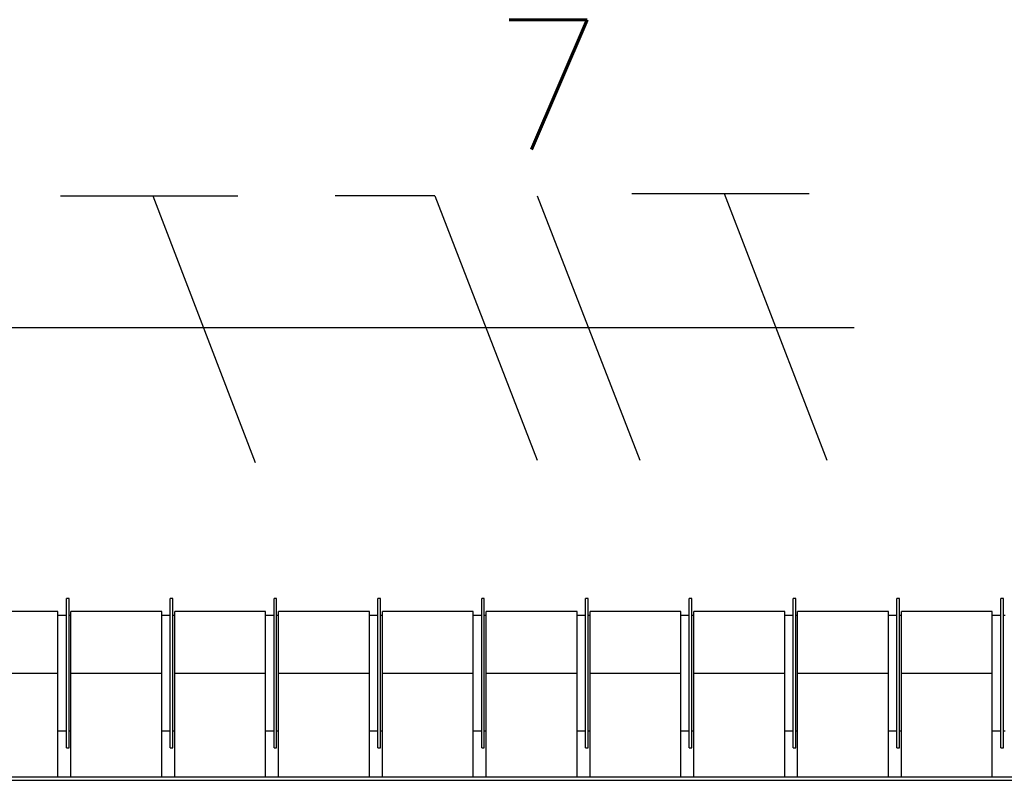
# Model space of a CAD drawing. Extents: x -118.2 to -44.5, y -40.2 to 1.8.
# Tile 10 of 56: x -87.472 to -86.713, y -21.743 to -21.157. Entities that reach past the tile are written whole.
import ezdxf
from ezdxf.enums import TextEntityAlignment as Align

# ---------------------------------------------------------------- set-up
doc = ezdxf.new("R2010")
doc.units = 0
doc.header["$MEASUREMENT"] = 0
for name, color, linetype in [('CIRCUITOS', 2, 'Continuous'), ('LINHA', 40, 'Continuous'), ('PAREDES', 8, 'Continuous')]:
    doc.layers.add(name, color=color, linetype=linetype)
doc.styles.add('ROMANS', font='romans')

# ---------------------------------------------------------------- blocks, each defined once
blk = doc.blocks.new('LS-09')
for p, q in [((-158.31888, 54.76774), (-158.32088, 54.76774)), ((-158.32088, 54.76268), (-158.32088, 54.76774)), ((-158.31888, 54.76268), (-158.31888, 54.76774)), ((-158.23888, 54.76774), (-158.24088, 54.76774)), ((-158.24088, 54.76268), (-158.24088, 54.76774)), ((-158.23888, 54.76268), (-158.23888, 54.76774)), ((-158.15888, 54.76774), (-158.16088, 54.76774)), ((-158.16088, 54.76268), (-158.16088, 54.76774)), ((-158.15888, 54.76268), (-158.15888, 54.76774)), ((-158.07888, 54.76774), (-158.08088, 54.76774)), ((-158.08088, 54.76268), (-158.08088, 54.76774)), ((-158.07888, 54.76268), (-158.07888, 54.76774)), ((-157.99888, 54.76774), (-158.00088, 54.76774)), ((-158.00088, 54.76268), (-158.00088, 54.76774)), ((-157.99888, 54.76268), (-157.99888, 54.76774)), ((-157.91888, 54.76774), (-157.92088, 54.76774)), ((-157.92088, 54.76268), (-157.92088, 54.76774)), ((-157.91888, 54.76268), (-157.91888, 54.76774)), ((-157.83888, 54.76774), (-157.84088, 54.76774)), ((-157.84088, 54.76268), (-157.84088, 54.76774)), ((-157.83888, 54.76268), (-157.83888, 54.76774)), ((-157.75888, 54.76774), (-157.76088, 54.76774)), ((-157.76088, 54.76268), (-157.76088, 54.76774)), ((-157.75888, 54.76268), (-157.75888, 54.76774)), ((-157.67888, 54.76774), (-157.68088, 54.76774)), ((-157.68088, 54.76268), (-157.68088, 54.76774)), ((-157.67888, 54.76268), (-157.67888, 54.76774)), ((-157.59888, 54.76774), (-157.60088, 54.76774)), ((-157.60088, 54.76268), (-157.60088, 54.76774)), ((-157.59888, 54.76268), (-157.59888, 54.76774)), ((-158.32088, 54.65274), (-158.32088, 54.76268)), ((-158.31888, 54.65274), (-158.31888, 54.76268)), ((-158.24088, 54.65274), (-158.24088, 54.76268)), ((-158.23888, 54.65274), (-158.23888, 54.76268)), ((-158.16088, 54.65274), (-158.16088, 54.76268)), ((-158.15888, 54.65274), (-158.15888, 54.76268)), ((-158.08088, 54.65274), (-158.08088, 54.76268)), ((-158.07888, 54.65274), (-158.07888, 54.76268)), ((-158.00088, 54.65274), (-158.00088, 54.76268)), ((-157.99888, 54.65274), (-157.99888, 54.76268)), ((-157.92088, 54.65274), (-157.92088, 54.76268)), ((-157.91888, 54.65274), (-157.91888, 54.76268)), ((-157.84088, 54.65274), (-157.84088, 54.76268)), ((-157.83888, 54.65274), (-157.83888, 54.76268)), ((-157.76088, 54.65274), (-157.76088, 54.76268)), ((-157.75888, 54.65274), (-157.75888, 54.76268)), ((-157.68088, 54.65274), (-157.68088, 54.76268)), ((-157.67888, 54.65274), (-157.67888, 54.76268)), ((-157.60088, 54.65274), (-157.60088, 54.76268)), ((-157.59888, 54.65274), (-157.59888, 54.76268)), ((-158.32738, 54.75769), (-158.39738, 54.75769)), ((-158.32738, 54.71024), (-158.32738, 54.75769)), ((-158.32088, 54.75469), (-158.32738, 54.75469)), ((-158.31738, 54.75469), (-158.31888, 54.75469)), ((-158.24738, 54.75769), (-158.31738, 54.75769)), ((-158.31738, 54.71024), (-158.31738, 54.75769)), ((-158.24738, 54.71024), (-158.24738, 54.75769)), ((-158.24088, 54.75469), (-158.24738, 54.75469)), ((-158.23738, 54.75469), (-158.23888, 54.75469)), ((-158.16738, 54.75769), (-158.23738, 54.75769)), ((-158.23738, 54.71024), (-158.23738, 54.75769)), ((-158.16738, 54.71024), (-158.16738, 54.75769)), ((-158.16088, 54.75469), (-158.16738, 54.75469)), ((-158.15738, 54.75469), (-158.15888, 54.75469)), ((-158.08738, 54.75769), (-158.15738, 54.75769)), ((-158.15738, 54.71024), (-158.15738, 54.75769)), ((-158.08738, 54.71024), (-158.08738, 54.75769)), ((-158.08088, 54.75469), (-158.08738, 54.75469)), ((-158.07738, 54.75469), (-158.07888, 54.75469)), ((-158.00738, 54.75769), (-158.07738, 54.75769)), ((-158.07738, 54.71024), (-158.07738, 54.75769)), ((-158.00738, 54.71024), (-158.00738, 54.75769)), ((-158.00088, 54.75469), (-158.00738, 54.75469)), ((-157.99738, 54.75469), (-157.99888, 54.75469)), ((-157.92738, 54.75769), (-157.99738, 54.75769)), ((-157.99738, 54.71024), (-157.99738, 54.75769)), ((-157.92738, 54.71024), (-157.92738, 54.75769)), ((-157.92088, 54.75469), (-157.92738, 54.75469)), ((-157.91738, 54.75469), (-157.91888, 54.75469)), ((-157.84738, 54.75769), (-157.91738, 54.75769)), ((-157.91738, 54.71024), (-157.91738, 54.75769)), ((-157.84738, 54.71024), (-157.84738, 54.75769)), ((-157.84088, 54.75469), (-157.84738, 54.75469)), ((-157.83738, 54.75469), (-157.83888, 54.75469)), ((-157.76738, 54.75769), (-157.83738, 54.75769)), ((-157.83738, 54.71024), (-157.83738, 54.75769)), ((-157.76738, 54.71024), (-157.76738, 54.75769)), ((-157.76088, 54.75469), (-157.76738, 54.75469)), ((-157.75738, 54.75469), (-157.75888, 54.75469)), ((-157.68738, 54.75769), (-157.75738, 54.75769)), ((-157.75738, 54.71024), (-157.75738, 54.75769)), ((-157.68738, 54.71024), (-157.68738, 54.75769)), ((-157.68088, 54.75469), (-157.68738, 54.75469)), ((-157.67738, 54.75469), (-157.67888, 54.75469)), ((-157.60738, 54.75769), (-157.67738, 54.75769)), ((-157.67738, 54.71024), (-157.67738, 54.75769)), ((-157.60738, 54.71024), (-157.60738, 54.75769)), ((-157.60088, 54.75469), (-157.60738, 54.75469)), ((-157.59738, 54.75469), (-157.59888, 54.75469)), ((-158.39738, 54.71024), (-158.32738, 54.71024)), ((-158.32738, 54.63024), (-158.32738, 54.71024)), ((-158.31738, 54.63024), (-158.31738, 54.71024)), ((-158.31738, 54.71024), (-158.24738, 54.71024)), ((-158.24738, 54.63024), (-158.24738, 54.71024)), ((-158.23738, 54.63024), (-158.23738, 54.71024)), ((-158.23738, 54.71024), (-158.16738, 54.71024)), ((-158.16738, 54.63024), (-158.16738, 54.71024)), ((-158.15738, 54.71024), (-158.08738, 54.71024)), ((-158.15738, 54.63024), (-158.15738, 54.71024)), ((-158.08738, 54.63024), (-158.08738, 54.71024)), ((-158.07738, 54.63024), (-158.07738, 54.71024)), ((-158.07738, 54.71024), (-158.00738, 54.71024)), ((-158.00738, 54.63024), (-158.00738, 54.71024)), ((-157.99738, 54.71024), (-157.92738, 54.71024)), ((-157.99738, 54.63024), (-157.99738, 54.71024)), ((-157.92738, 54.63024), (-157.92738, 54.71024)), ((-157.91738, 54.71024), (-157.84738, 54.71024)), ((-157.91738, 54.63024), (-157.91738, 54.71024)), ((-157.84738, 54.63024), (-157.84738, 54.71024)), ((-157.83738, 54.63024), (-157.83738, 54.71024)), ((-157.83738, 54.71024), (-157.76738, 54.71024)), ((-157.76738, 54.63024), (-157.76738, 54.71024)), ((-157.75738, 54.71024), (-157.68738, 54.71024)), ((-157.75738, 54.63024), (-157.75738, 54.71024)), ((-157.68738, 54.63024), (-157.68738, 54.71024)), ((-157.67738, 54.63024), (-157.67738, 54.71024)), ((-157.67738, 54.71024), (-157.60738, 54.71024)), ((-157.60738, 54.63024), (-157.60738, 54.71024)), ((-158.32738, 54.66579), (-158.32088, 54.66579)), ((-158.31888, 54.66579), (-158.31738, 54.66579)), ((-158.24738, 54.66579), (-158.24088, 54.66579)), ((-158.23888, 54.66579), (-158.23738, 54.66579)), ((-158.16738, 54.66579), (-158.16088, 54.66579)), ((-158.15888, 54.66579), (-158.15738, 54.66579)), ((-158.08738, 54.66579), (-158.08088, 54.66579)), ((-158.07888, 54.66579), (-158.07738, 54.66579)), ((-158.00738, 54.66579), (-158.00088, 54.66579)), ((-157.99888, 54.66579), (-157.99738, 54.66579)), ((-157.92738, 54.66579), (-157.92088, 54.66579)), ((-157.91888, 54.66579), (-157.91738, 54.66579)), ((-157.84738, 54.66579), (-157.84088, 54.66579)), ((-157.83888, 54.66579), (-157.83738, 54.66579)), ((-157.76738, 54.66579), (-157.76088, 54.66579)), ((-157.75888, 54.66579), (-157.75738, 54.66579)), ((-157.68738, 54.66579), (-157.68088, 54.66579)), ((-157.67888, 54.66579), (-157.67738, 54.66579)), ((-157.60738, 54.66579), (-157.60088, 54.66579)), ((-157.59888, 54.66579), (-157.59738, 54.66579)), ((-158.32088, 54.65274), (-158.31888, 54.65274)), ((-158.24088, 54.65274), (-158.23888, 54.65274)), ((-158.16088, 54.65274), (-158.15888, 54.65274)), ((-158.08088, 54.65274), (-158.07888, 54.65274)), ((-158.00088, 54.65274), (-157.99888, 54.65274)), ((-157.92088, 54.65274), (-157.91888, 54.65274)), ((-157.84088, 54.65274), (-157.83888, 54.65274)), ((-157.76088, 54.65274), (-157.75888, 54.65274)), ((-157.68088, 54.65274), (-157.67888, 54.65274)), ((-157.60088, 54.65274), (-157.59888, 54.65274)), ((-158.61988, 54.63024), (-155.61988, 54.63024)), ((-158.61988, 54.62764), (-155.61988, 54.62764))]:
    blk.add_line(p, q)

msp = doc.modelspace()

# ---------------------------------------------------------------- linework, layer by layer
at = {"layer": 'CIRCUITOS'}
for p, q in [((-86.99988, -21.29056), (-86.86329, -21.29056)), ((-86.9287, -21.29056), (-86.84983, -21.49613)), ((-87.44021, -21.29248), (-87.30363, -21.29248)), ((-87.36903, -21.29248), (-87.29016, -21.49805)), ((-87.15167, -21.29248), (-87.22862, -21.29248)), ((-87.15167, -21.29248), (-87.0728, -21.49613)), ((-87.0728, -21.29248), (-86.99393, -21.49613))]:
    msp.add_line(p, q, dxfattribs=at)
at = {"layer": 'LINHA'}
for p, q in [((-87.25658, -21.3943), (-87.86061, -21.3943)), ((-86.82873, -21.3943), (-87.25658, -21.3943))]:
    msp.add_line(p, q, dxfattribs=at)

# ---------------------------------------------------------------- block references
at = {"layer": 'PAREDES', "lineweight": -3}
msp.add_blockref('LS-09', (70.88519, -76.37064), dxfattribs=at)

# ---------------------------------------------------------------- texts
at = {"layer": 'CIRCUITOS', "style": 'ROMANS'}
msp.add_text('7', height=0.1, dxfattribs=at).set_placement((-87.06447, -21.25668), align=Align.CENTER)

doc.saveas('drawing.dxf')
